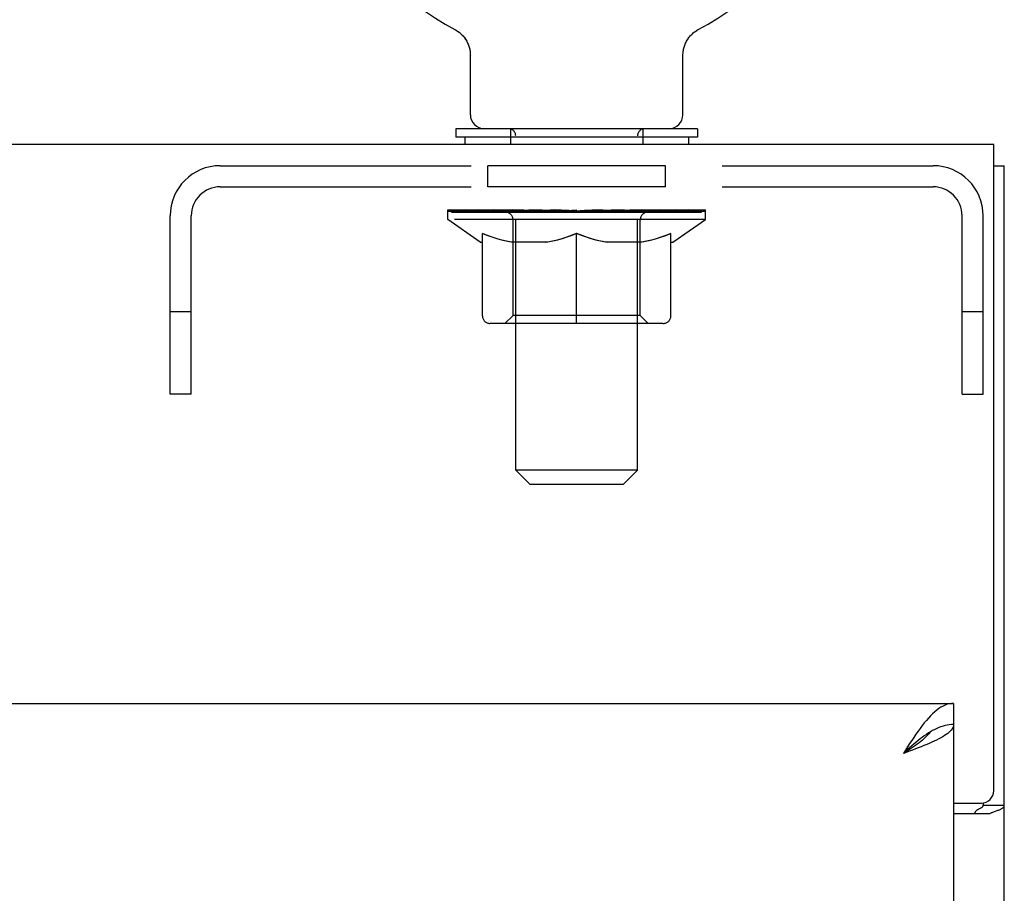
# Model space of a CAD drawing. Header units: inches. Extents: x 0 to 225, y 0 to 145.
# Tile 76 of 104: x 92.12 to 96.96, y 104.14 to 108.44. Entities that reach past the tile are written whole.
import ezdxf

# ---------------------------------------------------------------- set-up
doc = ezdxf.new("R2010")
doc.units = ezdxf.units.IN
doc.header["$LTSCALE"] = 12.349732
doc.header["$MEASUREMENT"] = 0
doc.linetypes.add('HIDDEN', pattern=[0.2, 0.1, -0.1])
doc.layers.get('0').update_dxf_attribs({"linetype": 'CONTINUOUS'})
doc.layers.add('02___PRT_ALL_AXES', color=7, linetype='CONTINUOUS')
doc.layers.add('DEFAULT_2', color=8, linetype='HIDDEN')

msp = doc.modelspace()

# ---------------------------------------------------------------- linework, layer by layer
at = {"color": 7, "linetype": 'Continuous'}
for p, q in [((94.2608, 108.3884), (94.2609, 108.3883)), ((94.2609, 108.3884), (94.2654, 108.3859)), ((94.2621, 108.3877), (94.264, 108.3867)), ((94.2654, 108.3859), (94.2699, 108.3832)), ((94.2699, 108.3832), (94.2743, 108.3803)), ((94.2742, 108.3804), (94.2786, 108.3773)), ((94.2785, 108.3774), (94.2828, 108.3742)), ((94.2826, 108.3743), (94.2868, 108.3709)), ((94.2867, 108.371), (94.2907, 108.3674)), ((94.2906, 108.3675), (94.2945, 108.3638)), ((94.2944, 108.3639), (94.2982, 108.3601)), ((95.423, 108.3601), (95.4268, 108.3639)), ((95.4267, 108.3638), (95.4306, 108.3675)), ((95.4305, 108.3674), (95.4345, 108.371)), ((95.4344, 108.3709), (95.4386, 108.3743)), ((95.4385, 108.3742), (95.4427, 108.3774)), ((95.4426, 108.3773), (95.447, 108.3804)), ((95.4469, 108.3803), (95.4513, 108.3832)), ((95.4513, 108.3832), (95.4558, 108.3859)), ((95.4513, 108.3832), (95.4527, 108.384)), ((95.4558, 108.3859), (95.4603, 108.3884)), ((95.4572, 108.3867), (95.4591, 108.3877)), ((95.4603, 108.3883), (95.4604, 108.3884)), ((94.2981, 108.3602), (94.3017, 108.3562)), ((94.3016, 108.3563), (94.3051, 108.3522)), ((94.305, 108.3524), (94.3083, 108.3481)), ((94.3083, 108.3482), (94.3114, 108.3439)), ((94.3113, 108.344), (94.3144, 108.3396)), ((94.3143, 108.3397), (94.3171, 108.3352)), ((94.3171, 108.3353), (94.3197, 108.3306)), ((94.3197, 108.3307), (94.3222, 108.326)), ((94.3221, 108.3261), (94.3244, 108.3213)), ((94.3244, 108.3214), (94.3265, 108.3165)), ((94.3265, 108.3166), (94.3285, 108.3117)), ((95.3927, 108.3117), (95.3947, 108.3166)), ((95.3947, 108.3165), (95.3968, 108.3214)), ((95.3968, 108.3213), (95.3991, 108.3261)), ((95.399, 108.326), (95.4015, 108.3307)), ((95.4015, 108.3306), (95.4041, 108.3353)), ((95.4041, 108.3352), (95.4069, 108.3397)), ((95.4098, 108.3439), (95.4129, 108.3481)), ((95.4129, 108.3481), (95.4162, 108.3524)), ((95.4161, 108.3522), (95.4196, 108.3563)), ((95.4195, 108.3562), (95.4231, 108.3602)), ((94.3284, 108.3117), (94.3302, 108.3067)), ((94.3302, 108.3068), (94.3318, 108.3017)), ((94.3318, 108.3018), (94.3332, 108.2967)), ((94.3331, 108.2967), (94.3344, 108.2916)), ((94.3343, 108.2917), (94.3354, 108.2865)), ((94.3354, 108.2865), (94.3362, 108.2813)), ((95.3836, 108.2612), (95.3837, 108.2657)), ((95.3837, 108.2657), (95.3839, 108.2709)), ((95.3837, 108.2657), (95.3839, 108.2709)), ((95.3839, 108.2709), (95.3844, 108.2762)), ((95.3844, 108.2761), (95.385, 108.2813)), ((95.385, 108.2813), (95.3859, 108.2865)), ((95.3858, 108.2865), (95.3869, 108.2917)), ((95.3869, 108.2916), (95.3881, 108.2967)), ((95.3881, 108.2967), (95.3895, 108.3018)), ((95.3894, 108.3017), (95.391, 108.3068)), ((95.391, 108.3067), (95.3928, 108.3117)), ((94.3376, 107.9687), (94.3376, 108.2612)), ((95.3836, 107.9687), (95.3836, 108.2612)), ((94.2656, 107.8997), (94.2656, 107.8577)), ((95.4556, 107.8997), (94.2656, 107.8997)), ((95.4556, 107.8997), (95.4556, 107.8577)), ((95.4556, 107.8577), (94.2656, 107.8577)), ((94.3106, 107.8577), (94.3106, 107.8217)), ((95.4106, 107.8577), (95.4106, 107.8217)), ((96.9126, 107.7177), (96.9646, 107.7177)), ((96.7146, 105.0717), (96.7146, 104.9677)), ((96.6119, 104.9382), (96.6016, 104.9323)), ((96.8606, 104.5817), (96.8606, 104.5699)), ((96.8606, 104.5699), (96.9646, 104.5699))]:
    msp.add_line(p, q, dxfattribs=at)
at = {"color": 3, "linetype": 'Continuous'}
for p, q in [((96.9126, 107.8217), (49.0166, 107.8217)), ((96.9126, 104.6412), (96.9126, 107.8217)), ((96.9646, 35.9257), (96.9646, 107.7177)), ((73.9021, 105.0717), (96.7146, 105.0717)), ((96.7146, 104.9677), (96.7146, 42.6757)), ((96.4978, 104.8361), (96.4681, 104.8252)), ((96.7146, 104.5812), (96.8526, 104.5812)), ((96.7146, 104.5292), (96.8948, 104.5292))]:
    msp.add_line(p, q, dxfattribs=at)
at = {"color": 7, "linetype": 'Continuous'}
for points in [[(95.4069, 108.3396), (95.4099, 108.344), (95.413, 108.3482)], [(94.3362, 108.2813), (94.3368, 108.2761), (94.3373, 108.2709)], [(94.3368, 108.2762), (94.3373, 108.2709), (94.3375, 108.2657), (94.3376, 108.2612)], [(96.6016, 104.9323), (96.5914, 104.9259), (96.5811, 104.9191), (96.5708, 104.9119), (96.5605, 104.9043), (96.5503, 104.8964), (96.54, 104.8882), (96.5297, 104.8797), (96.5195, 104.871), (96.5092, 104.862), (96.4989, 104.853), (96.4886, 104.8438), (96.4784, 104.8345), (96.4681, 104.8252)], [(96.5988, 104.9305), (96.5977, 104.9288), (96.5932, 104.9223), (96.588, 104.9159), (96.5822, 104.9094), (96.5758, 104.9029), (96.5689, 104.8964), (96.5614, 104.8899), (96.5535, 104.8835), (96.5451, 104.877), (96.5364, 104.8705), (96.5273, 104.864), (96.5179, 104.8576), (96.5082, 104.8511), (96.4984, 104.8446), (96.4884, 104.8381), (96.4783, 104.8316), (96.4681, 104.8252)], [(96.7146, 104.9677), (96.7043, 104.9674), (96.6941, 104.9664), (96.6838, 104.9649), (96.6735, 104.9628), (96.6633, 104.9601), (96.653, 104.9568), (96.6427, 104.953), (96.6324, 104.9486), (96.6222, 104.9436), (96.6119, 104.9382)], [(96.8202, 104.5292), (96.8202, 104.5312), (96.8204, 104.5331), (96.8209, 104.5349), (96.8215, 104.5367), (96.8223, 104.5383), (96.8232, 104.5399), (96.8244, 104.5415), (96.8258, 104.5431), (96.8275, 104.5446), (96.8294, 104.5461), (96.8313, 104.5474), (96.8333, 104.5487), (96.8354, 104.5499), (96.8377, 104.5511), (96.84, 104.5523), (96.8424, 104.5535), (96.8448, 104.5547), (96.8472, 104.5559), (96.8495, 104.5571), (96.8517, 104.5584), (96.8539, 104.5598), (96.8557, 104.5612), (96.8573, 104.5626), (96.8586, 104.5641), (96.8595, 104.5655), (96.8602, 104.567), (96.8605, 104.5685), (96.8606, 104.5699)]]:
    msp.add_lwpolyline(points, dxfattribs=at)
at = {"color": 3, "linetype": 'Continuous'}
for points in [[(96.7146, 105.0717), (96.7043, 105.0711), (96.6941, 105.0696), (96.6838, 105.0669), (96.6735, 105.0633), (96.6633, 105.0586), (96.653, 105.0529), (96.6427, 105.0462), (96.6324, 105.0386), (96.6222, 105.0301), (96.6119, 105.0207), (96.6016, 105.0105), (96.5914, 104.9995), (96.5811, 104.9877), (96.5708, 104.9752)], [(96.5708, 104.9752), (96.5605, 104.9621), (96.5503, 104.9484), (96.54, 104.9342), (96.5297, 104.9195), (96.5195, 104.9044), (96.5092, 104.889), (96.4989, 104.8733), (96.4886, 104.8573), (96.4784, 104.8413), (96.4681, 104.8252)], [(96.7146, 104.9677), (96.7142, 104.9622), (96.7128, 104.9567), (96.7106, 104.9512), (96.7074, 104.9457), (96.7034, 104.9403), (96.6986, 104.9348), (96.6929, 104.9293), (96.6864, 104.9238), (96.6791, 104.9183), (96.671, 104.9129), (96.6621, 104.9074), (96.6526, 104.9019), (96.6424, 104.8964), (96.6316, 104.8909), (96.6201, 104.8855)], [(96.6201, 104.8855), (96.6081, 104.88), (96.5956, 104.8745), (96.5827, 104.869), (96.5693, 104.8635), (96.5555, 104.858), (96.5414, 104.8526), (96.5271, 104.8471), (96.5125, 104.8416), (96.4978, 104.8361)], [(96.8948, 104.5292), (96.8968, 104.5307), (96.8993, 104.5323), (96.9021, 104.5338), (96.9053, 104.5353), (96.9089, 104.5368), (96.9127, 104.5383), (96.9168, 104.5397), (96.921, 104.5411), (96.9291, 104.5438)], [(96.9291, 104.5438), (96.9331, 104.5452), (96.9369, 104.5465), (96.9406, 104.5479), (96.944, 104.5492), (96.947, 104.5506), (96.9499, 104.552), (96.9528, 104.5536), (96.9555, 104.5553), (96.9577, 104.557), (96.9596, 104.5587), (96.9611, 104.5604), (96.9624, 104.5621), (96.9633, 104.5639), (96.964, 104.5658), (96.9645, 104.5678), (96.9646, 104.5699)]]:
    msp.add_lwpolyline(points, dxfattribs=at)
at = {"color": 7, "linetype": 'Continuous'}
for centre, radius, start, end in [((94.8606, 109.5277), 1.2875, 297.7005, 242.2995), ((94.4066, 107.9687), 0.069, 180, 270), ((95.3146, 107.9687), 0.069, 270, 360)]:
    msp.add_arc(centre, radius, start, end, dxfattribs=at)
at = {"color": 3, "linetype": 'Continuous'}
msp.add_arc((96.8526, 104.6412), 0.06, 270, 360, dxfattribs=at)
at = {"layer": '02___PRT_ALL_AXES', "color": 8, "linetype": 'HIDDEN'}
for p, q in [((94.4231, 107.6137), (94.4231, 107.7177)), ((95.2981, 107.7177), (94.4231, 107.7177)), ((95.2981, 107.6137), (95.2981, 107.7177)), ((95.2981, 107.6137), (94.4231, 107.6137))]:
    msp.add_line(p, q, dxfattribs=at)
at = {"layer": 'DEFAULT_2', "color": 8, "linetype": 'HIDDEN'}
for p, q in [((94.2685, 108.384), (94.2699, 108.3832)), ((94.5356, 107.8997), (94.5356, 107.8217)), ((95.1856, 107.8997), (95.1856, 107.8217)), ((94.5606, 106.2187), (94.5606, 107.8652)), ((95.1606, 106.2187), (95.1606, 107.8652)), ((93.1071, 107.7177), (96.6141, 107.7177)), ((93.1071, 107.6137), (96.6141, 107.6137)), ((94.2273, 107.4529), (94.2273, 107.4997)), ((94.237, 107.493), (94.237, 107.4997)), ((94.2456, 107.4897), (94.2456, 107.493)), ((94.2545, 107.4897), (94.2545, 107.493)), ((94.2554, 107.4897), (94.2554, 107.493)), ((94.2655, 107.493), (94.2655, 107.4997)), ((94.2818, 107.4897), (94.2818, 107.493)), ((94.2836, 107.4897), (94.2836, 107.493)), ((94.3122, 107.493), (94.3122, 107.4997)), ((94.3267, 107.4897), (94.3267, 107.493)), ((94.3294, 107.4897), (94.3294, 107.493)), ((94.5337, 107.4927), (94.3323, 107.4927)), ((94.3755, 107.493), (94.3755, 107.4997)), ((94.3769, 107.4897), (94.3769, 107.4927)), ((94.3776, 107.4897), (94.3776, 107.4927)), ((94.3806, 107.4897), (94.3806, 107.4927)), ((94.3878, 107.4897), (94.3878, 107.493)), ((94.3878, 107.4897), (94.3878, 107.4927)), ((94.3912, 107.4897), (94.3912, 107.493)), ((94.3946, 107.4897), (94.3946, 107.4937)), ((94.3989, 107.4897), (94.3989, 107.4927)), ((94.4131, 107.4897), (94.4131, 107.4927)), ((94.4312, 107.4897), (94.4312, 107.4927)), ((94.4317, 107.4897), (94.4317, 107.4954)), ((94.4521, 107.4897), (94.4521, 107.4927)), ((94.4521, 107.4897), (94.4521, 107.4927)), ((94.4536, 107.493), (94.4536, 107.4997)), ((94.4632, 107.4897), (94.4632, 107.493)), ((94.4674, 107.4897), (94.4674, 107.493)), ((94.4766, 107.4897), (94.4766, 107.4927)), ((94.4879, 107.4897), (94.4879, 107.4969)), ((94.5034, 107.4897), (94.5034, 107.4927)), ((94.5064, 107.4897), (94.5064, 107.4927)), ((94.5337, 107.4897), (94.5337, 107.4927)), ((94.6007, 107.4927), (94.5387, 107.4927)), ((94.544, 107.493), (94.544, 107.4997)), ((94.5508, 107.4897), (94.5508, 107.493)), ((94.5555, 107.4897), (94.5555, 107.493)), ((94.5615, 107.4897), (94.5615, 107.4981)), ((94.5656, 107.4897), (94.5656, 107.4927)), ((94.5765, 107.4897), (94.5765, 107.4927)), ((94.6007, 107.4897), (94.6007, 107.4927)), ((94.6756, 107.4927), (94.6164, 107.4927)), ((94.6368, 107.4897), (94.6368, 107.4927)), ((94.644, 107.493), (94.644, 107.4997)), ((94.6477, 107.4897), (94.6477, 107.493)), ((94.6501, 107.4897), (94.6501, 107.499)), ((94.6528, 107.4897), (94.6528, 107.493)), ((94.6603, 107.4897), (94.6603, 107.4931)), ((94.6756, 107.4897), (94.6756, 107.4927)), ((94.7561, 107.4927), (94.7016, 107.4927)), ((94.7147, 107.4897), (94.7147, 107.4927)), ((94.7462, 107.4927), (94.8606, 107.4997)), ((94.7506, 107.493), (94.7506, 107.4997)), ((94.7512, 107.4995), (94.7506, 107.4997)), ((94.7512, 107.493), (94.7512, 107.4995)), ((94.7512, 107.4897), (94.7512, 107.493)), ((94.7551, 107.4897), (94.7551, 107.4932)), ((94.7561, 107.4897), (94.7561, 107.4927)), ((94.7565, 107.4897), (94.7565, 107.493)), ((94.8398, 107.4927), (94.7916, 107.4927)), ((94.7971, 107.4897), (94.7971, 107.4927)), ((94.8398, 107.4897), (94.8398, 107.4927)), ((94.8581, 107.4931), (94.8579, 107.493)), ((94.8579, 107.4897), (94.8579, 107.493)), ((94.8581, 107.4897), (94.8581, 107.4931)), ((94.8606, 107.493), (94.8606, 107.4997)), ((94.8632, 107.4897), (94.8632, 107.4931)), ((94.8632, 107.4931), (94.8633, 107.493)), ((94.8633, 107.4897), (94.8633, 107.493)), ((94.8651, 107.4927), (94.9296, 107.4927)), ((94.8814, 107.4897), (94.8814, 107.4927)), ((94.8975, 107.4927), (94.8975, 107.4974)), ((94.8975, 107.4974), (94.975, 107.4927)), ((94.9187, 107.4927), (94.9187, 107.4961)), ((94.9241, 107.4897), (94.9241, 107.4927)), ((94.9647, 107.4897), (94.9647, 107.493)), ((94.9651, 107.4897), (94.9651, 107.4927)), ((94.9651, 107.4927), (95.0196, 107.4927)), ((94.9661, 107.4897), (94.9661, 107.4932)), ((94.97, 107.4995), (94.9706, 107.4997)), ((94.97, 107.493), (94.97, 107.4995)), ((94.9701, 107.4897), (94.9701, 107.493)), ((94.9706, 107.493), (94.9706, 107.4997)), ((95.0065, 107.4897), (95.0065, 107.4927)), ((95.0456, 107.4897), (95.0456, 107.4927)), ((95.0456, 107.4927), (95.1048, 107.4927)), ((95.0609, 107.4897), (95.0609, 107.4931)), ((95.0684, 107.4897), (95.0684, 107.493)), ((95.0711, 107.4897), (95.0711, 107.499)), ((95.0735, 107.4897), (95.0735, 107.493)), ((95.0772, 107.493), (95.0772, 107.4997)), ((95.0844, 107.4897), (95.0844, 107.4927)), ((95.1205, 107.4897), (95.1205, 107.4927)), ((95.1205, 107.4927), (95.1825, 107.4927)), ((95.1447, 107.4897), (95.1447, 107.4927)), ((95.1556, 107.4897), (95.1556, 107.4927)), ((95.1597, 107.4897), (95.1597, 107.4981)), ((95.1658, 107.4897), (95.1658, 107.493)), ((95.1704, 107.4897), (95.1704, 107.493)), ((95.1772, 107.493), (95.1772, 107.4997)), ((95.1875, 107.4897), (95.1875, 107.4927)), ((95.1875, 107.4927), (95.3889, 107.4927)), ((95.2148, 107.4897), (95.2148, 107.4927)), ((95.2178, 107.4897), (95.2178, 107.4927)), ((95.2333, 107.4897), (95.2333, 107.4969)), ((95.2446, 107.4897), (95.2446, 107.4927)), ((95.2538, 107.4897), (95.2538, 107.493)), ((95.258, 107.4897), (95.258, 107.493)), ((95.2677, 107.493), (95.2677, 107.4997)), ((95.2691, 107.4897), (95.2691, 107.4927)), ((95.2691, 107.4897), (95.2691, 107.4927)), ((95.2895, 107.4897), (95.2895, 107.4954)), ((95.29, 107.4897), (95.29, 107.4927)), ((95.3081, 107.4897), (95.3081, 107.4927)), ((95.3223, 107.4897), (95.3223, 107.4927)), ((95.3266, 107.4897), (95.3266, 107.4937)), ((95.33, 107.4897), (95.33, 107.493)), ((95.3334, 107.4897), (95.3334, 107.493)), ((95.3334, 107.4897), (95.3334, 107.4927)), ((95.3406, 107.4897), (95.3406, 107.4927)), ((95.3436, 107.4897), (95.3436, 107.4927)), ((95.3444, 107.4897), (95.3444, 107.4927)), ((95.3457, 107.493), (95.3457, 107.4997)), ((95.3918, 107.4897), (95.3918, 107.493)), ((95.3945, 107.4897), (95.3945, 107.493)), ((95.409, 107.493), (95.409, 107.4997)), ((95.4376, 107.4897), (95.4376, 107.493)), ((95.4394, 107.4897), (95.4394, 107.493)), ((95.4557, 107.493), (95.4557, 107.4997)), ((95.4658, 107.4897), (95.4658, 107.493)), ((95.4667, 107.4897), (95.4667, 107.493)), ((95.4756, 107.4897), (95.4756, 107.493)), ((95.4842, 107.493), (95.4842, 107.4997)), ((95.4939, 107.4529), (95.4939, 107.4997)), ((92.8606, 106.5927), (92.8606, 107.4712)), ((92.9646, 106.5927), (92.9646, 107.4712)), ((95.4939, 107.4529), (94.2273, 107.4529)), ((94.3867, 107.3414), (94.2273, 107.4529)), ((94.2456, 107.4897), (95.4756, 107.4897)), ((94.5479, 106.9812), (94.5479, 107.4499)), ((95.1734, 106.9812), (95.1734, 107.4499)), ((95.3346, 107.3414), (95.4939, 107.4529)), ((96.7566, 106.5927), (96.7566, 107.4712)), ((96.8606, 106.5927), (96.8606, 107.4712)), ((94.3971, 106.9784), (94.3971, 107.3847)), ((94.8606, 106.9413), (94.8606, 107.3851)), ((95.3241, 106.9784), (95.3241, 107.3847)), ((94.3867, 107.3414), (94.3971, 107.3414)), ((94.7193, 107.3414), (94.5394, 107.3414)), ((95.1818, 107.3414), (95.0019, 107.3414)), ((95.3241, 107.3414), (95.3346, 107.3414)), ((92.9646, 106.9977), (92.8606, 106.9977)), ((94.5479, 106.9812), (94.508, 106.9413)), ((95.1734, 106.9812), (94.5479, 106.9812)), ((95.1734, 106.9812), (95.2132, 106.9413)), ((96.8606, 106.9977), (96.7566, 106.9977)), ((95.287, 106.9413), (94.4342, 106.9413)), ((92.9646, 106.5927), (92.8606, 106.5927)), ((96.7566, 106.5927), (96.8606, 106.5927)), ((95.1606, 106.2187), (94.5606, 106.2187)), ((94.6296, 106.1497), (94.5606, 106.2187)), ((95.0916, 106.1497), (95.1606, 106.2187)), ((94.6296, 106.1497), (95.0916, 106.1497))]:
    msp.add_line(p, q, dxfattribs=at)
for points in [[(94.3971, 107.3847), (94.4229, 107.3747), (94.4483, 107.3659), (94.4733, 107.3581), (94.498, 107.3515), (94.5226, 107.3459), (94.547, 107.3414)], [(94.5394, 107.3414), (94.516, 107.3461), (94.4925, 107.3517), (94.469, 107.3583), (94.4454, 107.3659), (94.4214, 107.3744), (94.3971, 107.3838)], [(94.7096, 107.3414), (94.7345, 107.346), (94.7594, 107.3516), (94.7843, 107.3584), (94.8094, 107.3662), (94.8349, 107.3752), (94.8606, 107.3851)], [(94.8606, 107.3834), (94.8363, 107.374), (94.8124, 107.3655), (94.7888, 107.358), (94.7656, 107.3515), (94.7424, 107.346), (94.7193, 107.3414)], [(94.8606, 107.3851), (94.8866, 107.3751), (94.9122, 107.3661), (94.9373, 107.3583), (94.9622, 107.3515), (94.987, 107.3459), (95.0116, 107.3414)], [(95.0019, 107.3414), (94.9786, 107.346), (94.9553, 107.3516), (94.932, 107.3582), (94.9085, 107.3656), (94.8847, 107.3741), (94.8606, 107.3834)], [(95.1742, 107.3414), (95.1989, 107.3459), (95.2236, 107.3516), (95.2484, 107.3583), (95.2733, 107.366), (95.2986, 107.3748), (95.3241, 107.3847)], [(95.3241, 107.3838), (95.2996, 107.3743), (95.2755, 107.3657), (95.2518, 107.3582), (95.2283, 107.3516), (95.205, 107.346), (95.1818, 107.3414)]]:
    msp.add_lwpolyline(points, dxfattribs=at)
for centre, radius, start, end in [((94.5261, 107.8652), 0.0345, 0, 90), ((95.1951, 107.8652), 0.0345, 90, 180), ((93.1071, 107.4712), 0.2465, 90, 180), ((96.6141, 107.4712), 0.2465, 0, 90), ((93.1071, 107.4712), 0.1425, 90, 180), ((96.6141, 107.4712), 0.1425, 0, 90), ((94.508, 107.4499), 0.0398, 0, 90), ((95.2132, 107.4499), 0.0398, 90, 180), ((94.4342, 106.9784), 0.0371, 180, 270), ((95.287, 106.9784), 0.0371, 270, 360)]:
    msp.add_arc(centre, radius, start, end, dxfattribs=at)
for centre, major_axis, ratio, start_param, end_param in [((94.8606, 107.4997), (0.6333, 0.0067), 0.05963, 2.96643, 3.140963), ((94.2075, 107.4877), (0.1981, 0), 0.060556, 0.430652, 1.470503), ((94.8606, 107.4997), (0.6333, 0), 0.060556, -3.141593, -2.96706), ((94.2075, 107.481), (0.1981, 0.0021), 0.05963, 1.376596, 1.469874), ((94.8606, 107.4997), (0.6333, 0.0132), 0.05688, 2.791345, 2.965878), ((94.1832, 107.4877), (0.1981, 0.0021), 0.05963, 0.25549, 1.295341), ((94.2517, 107.4877), (0.1981, -0.0021), 0.05963, 0.605815, 1.645666), ((94.8606, 107.4997), (0.6333, -0.0067), 0.05963, -2.96643, -2.791898), ((94.2517, 107.481), (0.1981, 0), 0.060556, 1.551758, 1.645036), ((94.1832, 107.481), (0.1981, 0.0041), 0.05688, 1.20151, 1.294789), ((94.2529, 107.4833), (0.1643, 0.0017), 0.05963, 1.065228, 1.614276), ((94.2331, 107.4833), (0.1643, 0.0034), 0.05688, 0.890143, 1.43919), ((94.2911, 107.4833), (0.1643, 0), 0.060556, 1.240391, 1.789438), ((94.8606, 107.4997), (0.6333, 0.0192), 0.052395, 2.616403, 2.790936), ((94.1795, 107.4877), (0.1981, 0.0041), 0.05688, 0.080405, 1.120256), ((94.3143, 107.4877), (0.1981, -0.0041), 0.05688, 0.7809, 1.820751), ((94.8606, 107.4997), (0.6333, -0.0132), 0.05688, -2.791345, -2.616812), ((94.3143, 107.481), (0.1981, -0.0021), 0.05963, 1.72692, 1.820198), ((94.1795, 107.481), (0.1981, 0.006), 0.052395, 1.026568, 1.119847), ((94.2325, 107.4833), (0.1643, 0.005), 0.052395, 0.715201, 1.264248), ((94.3466, 107.4833), (0.1643, -0.0017), 0.05963, 1.415553, 1.9646), ((94.8606, 107.4997), (0.6333, 0.0247), 0.046319, 2.441654, 2.616187), ((94.3936, 107.4877), (0.1981, -0.006), 0.052395, 0.955842, 1.995693), ((94.1964, 107.4877), (0.1981, 0.006), 0.052395, -0.094537, 0.945314), ((94.8606, 107.4997), (0.6333, -0.0192), 0.052395, -2.616403, -2.44187), ((94.3936, 107.481), (0.1981, -0.0041), 0.05688, 1.902006, 1.995284), ((94.1964, 107.481), (0.1981, 0.0077), 0.046319, 0.851819, 0.945098), ((94.2509, 107.4833), (0.1643, 0.0064), 0.046319, 0.540452, 1.089499), ((94.4177, 107.4833), (0.1643, -0.0034), 0.05688, 1.590638, 2.139686), ((94.8606, 107.4997), (0.6333, 0.0294), 0.038841, 2.267123, 2.441656), ((94.487, 107.4877), (0.1981, -0.0077), 0.046319, 1.130591, 2.170442), ((94.2336, 107.4877), (0.1981, 0.0077), 0.046319, -0.269286, 0.770565), ((94.8606, 107.4997), (0.6333, -0.0247), 0.046319, -2.441654, -2.267121), ((94.487, 107.481), (0.1981, -0.006), 0.052395, 2.076947, 2.170226), ((94.2336, 107.481), (0.1981, 0.0092), 0.038841, 0.677289, 0.770567), ((94.2878, 107.4833), (0.1643, 0.0076), 0.038841, 0.365921, 0.914969), ((94.5023, 107.4833), (0.1643, -0.005), 0.052395, 1.76558, 2.314627), ((94.8606, 107.4997), (0.6333, 0.0332), 0.030195, 2.09281, 2.267343), ((94.5918, 107.4877), (0.1981, -0.0092), 0.038841, 1.305122, 2.344973), ((94.2898, 107.4877), (0.1981, 0.0092), 0.038841, -0.443817, 0.596034), ((94.8606, 107.4997), (0.6333, -0.0294), 0.038841, -2.267123, -2.092591), ((94.5918, 107.481), (0.1981, -0.0077), 0.046319, 2.251696, 2.344975), ((94.2898, 107.481), (0.1981, 0.0104), 0.030195, 0.502975, 0.596254), ((94.3422, 107.4833), (0.1643, 0.0086), 0.030195, 0.191608, 0.740655), ((94.5978, 107.4833), (0.1643, -0.0064), 0.046319, 1.940329, 2.489376), ((94.3633, 107.4877), (0.1981, 0.0104), 0.030195, -0.61813, 0.421721), ((94.8606, 107.4997), (0.6333, 0.0361), 0.020645, 1.918687, 2.09322), ((94.7048, 107.4877), (0.1981, -0.0104), 0.030195, 1.479435, 2.519286), ((94.8606, 107.4997), (0.6333, -0.0332), 0.030195, -2.09281, -1.918277), ((94.7048, 107.481), (0.1981, -0.0092), 0.038841, 2.426227, 2.519505), ((94.3633, 107.481), (0.1981, 0.0113), 0.020645, 0.328852, 0.422131), ((94.4123, 107.4833), (0.1643, 0.0094), 0.020645, 0.017485, 0.566532), ((94.7012, 107.4833), (0.1643, -0.0076), 0.038841, 2.11486, 2.663907), ((94.452, 107.4877), (0.1981, 0.0113), 0.020645, -0.792253, 0.247598), ((94.8606, 107.4997), (0.6333, 0.0378), 0.010478, 1.744704, 1.919237), ((94.8225, 107.4877), (0.1981, -0.0113), 0.020645, 1.653558, 2.693409), ((94.8606, 107.4997), (0.6333, -0.0361), 0.020645, -1.918687, -1.744154), ((94.8225, 107.481), (0.1981, -0.0104), 0.030195, 2.60054, 2.693819), ((94.452, 107.481), (0.1981, 0.0118), 0.010478, 0.154869, 0.248148), ((94.496, 107.4833), (0.1643, 0.0098), 0.010478, 6.126688, 6.675735), ((94.8095, 107.4833), (0.1643, -0.0086), 0.030195, 2.289173, 2.83822), ((94.553, 107.4877), (0.1981, 0.0118), 0.010478, -0.966236, -0.000846), ((94.9413, 107.4877), (0.1981, -0.0118), 0.010478, 1.827541, 2.867392), ((94.8606, 107.4997), (0.6333, -0.0378), 0.010478, -1.744704, -1.563007), ((94.9413, 107.481), (0.1981, -0.0113), 0.020645, 2.774664, 2.867942), ((94.9194, 107.4833), (0.1643, -0.0094), 0.020645, 2.463296, 3.012344), ((94.7799, 107.4877), (0.1981, 0.0118), 0.010478, 0.274201, 1.314052), ((94.6938, 107.4833), (0.1643, 0.0098), 0.010478, -0.000483, 0.504314), ((94.6635, 107.481), (0.1981, 0.0118), 0.010478, 0.099668, 0.192946), ((94.8606, 107.4997), (0.6333, 0.0378), 0.010478, -1.571421, -1.396888), ((95.0274, 107.4833), (0.1643, -0.0098), 0.010478, 2.637279, 3.14189), ((95.0578, 107.481), (0.1981, -0.0118), 0.010478, 2.74231, 2.948646), ((94.8987, 107.4877), (0.1981, 0.0113), 0.020645, 0.448184, 1.488034), ((94.8018, 107.4833), (0.1643, 0.0094), 0.020645, 0.129249, 0.678296), ((94.7799, 107.481), (0.1981, 0.0113), 0.020645, 0.273651, 0.366929), ((95.1682, 107.4877), (0.1981, -0.0118), 0.010478, -3.140747, -2.175357), ((94.8606, 107.4997), (0.6333, 0.0361), 0.020645, -1.397439, -1.222906), ((94.8606, 107.4997), (0.6333, -0.0378), 0.010478, 1.222355, 1.396888), ((95.0164, 107.4877), (0.1981, 0.0104), 0.030195, 0.622307, 1.662158), ((94.9117, 107.4833), (0.1643, 0.0086), 0.030195, 0.303372, 0.852419), ((95.2252, 107.4833), (0.1643, -0.0098), 0.010478, 2.749043, 3.29809), ((95.2692, 107.4877), (0.1981, -0.0113), 0.020645, 2.893995, 3.933846), ((94.8987, 107.481), (0.1981, 0.0104), 0.030195, 0.447774, 0.541052), ((95.2692, 107.481), (0.1981, -0.0118), 0.010478, 2.893445, 2.986723), ((95.1294, 107.4877), (0.1981, 0.0092), 0.038841, 0.79662, 1.836471), ((94.8606, 107.4997), (0.6333, 0.0332), 0.030195, -1.223315, -1.048783), ((94.8606, 107.4997), (0.6333, -0.0361), 0.020645, 1.048373, 1.222906), ((95.02, 107.4833), (0.1643, 0.0076), 0.038841, 0.477686, 1.026733), ((95.309, 107.4833), (0.1643, -0.0094), 0.020645, 2.57506, 3.124108), ((95.3579, 107.4877), (0.1981, -0.0104), 0.030195, 2.719872, 3.759723), ((95.2342, 107.4877), (0.1981, 0.0077), 0.046319, 0.971151, 2.011002), ((95.0164, 107.481), (0.1981, 0.0092), 0.038841, 0.622087, 0.715366), ((95.3579, 107.481), (0.1981, -0.0113), 0.020645, 2.719462, 2.812741), ((94.8606, 107.4997), (0.6333, 0.0294), 0.038841, -1.049002, -0.874469), ((94.8606, 107.4997), (0.6333, -0.0332), 0.030195, 0.87425, 1.048783), ((95.1235, 107.4833), (0.1643, 0.0064), 0.046319, 0.652216, 1.201263), ((95.3276, 107.4877), (0.1981, 0.006), 0.052395, 1.1459, 2.185751), ((95.3791, 107.4833), (0.1643, -0.0086), 0.030195, 2.400937, 2.949985), ((95.4314, 107.4877), (0.1981, -0.0092), 0.038841, 2.545558, 3.585409), ((95.2189, 107.4833), (0.1643, 0.005), 0.052395, 0.826965, 1.376012), ((95.1294, 107.481), (0.1981, 0.0077), 0.046319, 0.796618, 0.889896), ((95.4314, 107.481), (0.1981, -0.0104), 0.030195, 2.545339, 2.638617), ((95.4069, 107.4877), (0.1981, 0.0041), 0.05688, 1.320842, 2.360692), ((94.8606, 107.4997), (0.6333, 0.0247), 0.046319, -0.874471, -0.699939), ((94.8606, 107.4997), (0.6333, -0.0294), 0.038841, 0.699936, 0.874469), ((95.4876, 107.4877), (0.1981, -0.0077), 0.046319, 2.371028, 3.410879), ((95.4334, 107.4833), (0.1643, -0.0076), 0.038841, 2.226624, 2.775671), ((95.4695, 107.4877), (0.1981, 0.0021), 0.05963, 1.495927, 2.535778), ((95.3035, 107.4833), (0.1643, 0.0034), 0.05688, 1.001907, 1.550954), ((95.5248, 107.4877), (0.1981, -0.006), 0.052395, 2.196279, 3.23613), ((95.4703, 107.4833), (0.1643, -0.0064), 0.046319, 2.052093, 2.601141), ((95.2342, 107.481), (0.1981, 0.006), 0.052395, 0.971367, 1.064645), ((95.4876, 107.481), (0.1981, -0.0092), 0.038841, 2.371026, 2.464304), ((95.5137, 107.4877), (0.1981, 0), 0.060556, 1.671089, 2.71094), ((95.5417, 107.4877), (0.1981, -0.0041), 0.05688, 2.021337, 3.061188), ((94.8606, 107.4997), (0.6333, 0.0192), 0.052395, -0.699723, -0.52519), ((94.8606, 107.4997), (0.6333, -0.0247), 0.046319, 0.525406, 0.699939), ((95.538, 107.4877), (0.1981, -0.0021), 0.05963, 1.846251, 2.886102), ((95.3746, 107.4833), (0.1643, 0.0017), 0.05963, 1.176993, 1.72604), ((95.4888, 107.4833), (0.1643, -0.005), 0.052395, 1.877344, 2.426392), ((95.4301, 107.4833), (0.1643, 0), 0.060556, 1.352155, 1.901202), ((95.4881, 107.4833), (0.1643, -0.0034), 0.05688, 1.702402, 2.25145), ((95.4683, 107.4833), (0.1643, -0.0017), 0.05963, 1.527317, 2.076364), ((95.3276, 107.481), (0.1981, 0.0041), 0.05688, 1.146309, 1.239587), ((95.5248, 107.481), (0.1981, -0.0077), 0.046319, 2.196495, 2.289773), ((94.8606, 107.4997), (0.6333, 0.0132), 0.05688, -0.524781, -0.350248), ((94.8606, 107.4997), (0.6333, -0.0192), 0.052395, 0.350657, 0.52519), ((95.4069, 107.481), (0.1981, 0.0021), 0.05963, 1.321394, 1.414673), ((95.5417, 107.481), (0.1981, -0.006), 0.052395, 2.021746, 2.115024), ((94.8606, 107.4997), (0.6333, 0.0067), 0.05963, -0.349695, -0.175162), ((94.8606, 107.4997), (0.6333, -0.0132), 0.05688, 0.175715, 0.350248), ((95.4695, 107.481), (0.1981, 0), 0.060556, 1.496556, 1.589835), ((95.538, 107.481), (0.1981, -0.0041), 0.05688, 1.846804, 1.940083), ((95.5137, 107.481), (0.1981, -0.0021), 0.05963, 1.671719, 1.764997), ((94.8606, 107.4997), (0.6333, 0), 0.060556, -0.174533, 0), ((94.8606, 107.4997), (0.6333, -0.0067), 0.05963, 0.000629, 0.175162)]:
    msp.add_ellipse(centre, major_axis=major_axis, ratio=ratio, start_param=start_param, end_param=end_param, dxfattribs=at)

doc.saveas('drawing.dxf')
